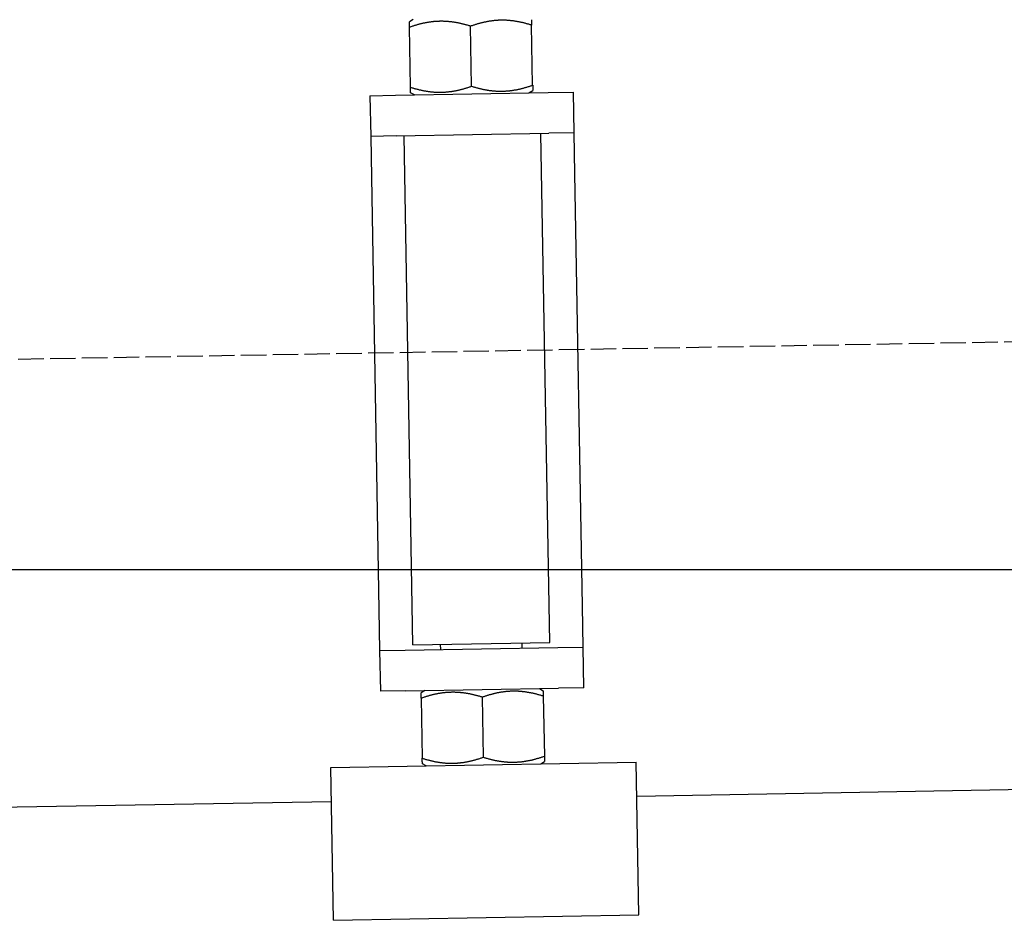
# Model space of a CAD drawing. Extents: x 562 to 7231, y 5817 to 12126.
# Tile 45 of 58: x 5875 to 6068, y 8047 to 8224. Entities that reach past the tile are written whole.
import ezdxf

# ---------------------------------------------------------------- set-up
doc = ezdxf.new("R2010")
doc.units = 0
doc.linetypes.add('GEN3', pattern=[6.25, 5, -1.25])
doc.layers.get('0').update_dxf_attribs({"linetype": 'CONTINUOUS'})
doc.layers.add('3', color=6, linetype='GEN3')
doc.layers.add('5', color=3, linetype='CONTINUOUS')

msp = doc.modelspace()

# ---------------------------------------------------------------- linework, layer by layer
for p, q in [((5952.16, 8224), (5951.418, 8223.554)), ((5951.642, 8210.694), (5951.436, 8222.482)), ((5963.64, 8210.903), (5963.435, 8222.692)), ((5975.639, 8211.112), (5975.433, 8222.901)), ((5974.915, 8209.595), (5975.657, 8210.041)), ((5943.67, 8209.049), (5948.669, 8209.137)), ((5943.67, 8209.049), (5943.809, 8201.051)), ((5948.669, 8209.137), (5978.664, 8209.66)), ((5952.418, 8209.202), (5951.661, 8209.622)), ((5978.664, 8209.66), (5983.664, 8209.748)), ((5983.803, 8201.749), (5983.664, 8209.748)), ((5948.809, 8201.138), (5943.809, 8201.051)), ((5943.809, 8201.051), (5943.949, 8193.052)), ((5948.809, 8201.138), (5978.804, 8201.661)), ((5952.104, 8101.18), (5950.358, 8201.165)), ((5979, 8101.65), (5977.254, 8201.634)), ((5983.803, 8201.749), (5978.804, 8201.661)), ((5983.943, 8193.75), (5983.803, 8201.749)), ((5943.949, 8193.052), (5945.432, 8108.065)), ((5985.426, 8108.763), (5983.943, 8193.75)), ((5945.432, 8108.065), (5945.572, 8100.066)), ((5985.566, 8100.764), (5985.426, 8108.763)), ((5952.104, 8101.18), (5979, 8101.65)), ((5945.572, 8100.066), (5950.571, 8100.153)), ((5945.572, 8100.066), (5945.712, 8092.067)), ((5950.571, 8100.153), (5980.567, 8100.677)), ((5957.57, 8100.275), (5957.553, 8101.275)), ((5973.568, 8100.555), (5973.55, 8101.555)), ((5980.567, 8100.677), (5985.566, 8100.764)), ((5985.706, 8092.765), (5985.566, 8100.764)), ((5950.711, 8092.155), (5945.712, 8092.067)), ((5950.711, 8092.155), (5980.706, 8092.678)), ((5954.46, 8092.22), (5953.718, 8091.774)), ((5976.957, 8092.613), (5977.714, 8092.193)), ((5985.706, 8092.765), (5980.706, 8092.678)), ((5953.737, 8090.702), (5953.942, 8078.914)), ((5965.735, 8090.912), (5965.941, 8079.123)), ((5977.733, 8091.121), (5977.939, 8079.333)), ((5935.971, 8077.095), (5995.962, 8078.142)), ((5936.495, 8047.1), (5935.971, 8077.095)), ((5954.719, 8077.422), (5953.961, 8077.842)), ((5977.215, 8077.815), (5977.958, 8078.261)), ((5996.486, 8048.147), (5995.962, 8078.142)), ((6241.042, 8075.719), (5996.079, 8071.443)), ((5936.088, 8070.396), (4741.27, 8049.54)), ((5936.495, 8047.1), (5996.486, 8048.147))]:
    msp.add_line(p, q)
for points in [[(5951.44, 8222.48, 0), (5951.44, 8222.51, 0), (5951.44, 8222.53, 0), (5951.44, 8222.55, 0), (5951.43, 8222.58, 0), (5951.43, 8222.6, 0), (5951.43, 8222.62, 0), (5951.43, 8222.64, 0), (5951.43, 8222.67, 0), (5951.43, 8222.69, 0), (5951.43, 8222.71, 0), (5951.43, 8222.73, 0), (5951.43, 8222.75, 0), (5951.43, 8222.77, 0), (5951.43, 8222.79, 0), (5951.43, 8222.81, 0), (5951.43, 8222.83, 0), (5951.43, 8222.85, 0), (5951.43, 8222.87, 0), (5951.43, 8222.89, 0), (5951.43, 8222.9, 0), (5951.43, 8222.92, 0), (5951.43, 8222.94, 0), (5951.43, 8222.96, 0), (5951.43, 8222.98, 0), (5951.43, 8222.99, 0), (5951.43, 8223.01, 0), (5951.43, 8223.02, 0), (5951.43, 8223.04, 0), (5951.43, 8223.06, 0), (5951.43, 8223.07, 0), (5951.43, 8223.09, 0), (5951.43, 8223.1, 0), (5951.43, 8223.12, 0), (5951.43, 8223.13, 0), (5951.42, 8223.15, 0), (5951.42, 8223.16, 0), (5951.42, 8223.17, 0), (5951.42, 8223.19, 0), (5951.42, 8223.2, 0), (5951.42, 8223.21, 0), (5951.42, 8223.22, 0), (5951.42, 8223.24, 0), (5951.42, 8223.25, 0), (5951.42, 8223.26, 0), (5951.42, 8223.27, 0), (5951.42, 8223.28, 0), (5951.42, 8223.3, 0), (5951.42, 8223.31, 0), (5951.42, 8223.32, 0), (5951.42, 8223.33, 0), (5951.42, 8223.34, 0), (5951.42, 8223.35, 0), (5951.42, 8223.36, 0), (5951.42, 8223.37, 0), (5951.42, 8223.38, 0), (5951.42, 8223.38, 0), (5951.42, 8223.39, 0), (5951.42, 8223.4, 0), (5951.42, 8223.41, 0), (5951.42, 8223.42, 0), (5951.42, 8223.43, 0), (5951.42, 8223.43, 0), (5951.42, 8223.44, 0), (5951.42, 8223.45, 0), (5951.42, 8223.45, 0), (5951.42, 8223.46, 0), (5951.42, 8223.47, 0), (5951.42, 8223.47, 0), (5951.42, 8223.48, 0), (5951.42, 8223.48, 0), (5951.42, 8223.49, 0), (5951.42, 8223.5, 0), (5951.42, 8223.5, 0), (5951.42, 8223.51, 0), (5951.42, 8223.51, 0), (5951.42, 8223.51, 0), (5951.42, 8223.52, 0), (5951.42, 8223.52, 0), (5951.42, 8223.53, 0), (5951.42, 8223.53, 0), (5951.42, 8223.53, 0), (5951.42, 8223.54, 0), (5951.42, 8223.54, 0), (5951.42, 8223.54, 0), (5951.42, 8223.54, 0), (5951.42, 8223.54, 0), (5951.42, 8223.55, 0), (5951.42, 8223.55, 0), (5951.42, 8223.55, 0), (5951.42, 8223.55, 0), (5951.42, 8223.55, 0), (5951.42, 8223.55, 0), (5951.42, 8223.55, 0), (5951.42, 8223.55, 0), (5951.42, 8223.55, 0)], [(5963.43, 8222.69, 0), (5963.29, 8222.74, 0), (5963.14, 8222.78, 0), (5963, 8222.82, 0), (5962.86, 8222.87, 0), (5962.72, 8222.91, 0), (5962.58, 8222.95, 0), (5962.44, 8222.98, 0), (5962.3, 8223.02, 0), (5962.17, 8223.06, 0), (5962.03, 8223.09, 0), (5961.9, 8223.12, 0), (5961.76, 8223.16, 0), (5961.63, 8223.19, 0), (5961.5, 8223.22, 0), (5961.37, 8223.25, 0), (5961.24, 8223.27, 0), (5961.11, 8223.3, 0), (5960.98, 8223.33, 0), (5960.85, 8223.35, 0), (5960.73, 8223.37, 0), (5960.6, 8223.4, 0), (5960.47, 8223.42, 0), (5960.35, 8223.44, 0), (5960.23, 8223.46, 0), (5960.1, 8223.48, 0), (5959.98, 8223.5, 0), (5959.86, 8223.51, 0), (5959.73, 8223.53, 0), (5959.61, 8223.54, 0), (5959.49, 8223.56, 0), (5959.37, 8223.57, 0), (5959.25, 8223.58, 0), (5959.13, 8223.6, 0), (5959.01, 8223.61, 0), (5958.89, 8223.62, 0), (5958.77, 8223.62, 0), (5958.65, 8223.63, 0), (5958.53, 8223.64, 0), (5958.42, 8223.64, 0), (5958.3, 8223.65, 0), (5958.18, 8223.65, 0), (5958.06, 8223.66, 0), (5957.94, 8223.66, 0), (5957.83, 8223.66, 0), (5957.71, 8223.66, 0), (5957.59, 8223.66, 0), (5957.48, 8223.66, 0), (5957.36, 8223.66, 0), (5957.24, 8223.65, 0), (5957.12, 8223.65, 0), (5957.01, 8223.65, 0), (5956.89, 8223.64, 0), (5956.77, 8223.63, 0), (5956.65, 8223.63, 0), (5956.54, 8223.62, 0), (5956.42, 8223.61, 0), (5956.3, 8223.6, 0), (5956.18, 8223.59, 0), (5956.06, 8223.58, 0), (5955.95, 8223.56, 0), (5955.83, 8223.55, 0), (5955.71, 8223.54, 0), (5955.59, 8223.52, 0), (5955.47, 8223.5, 0), (5955.35, 8223.49, 0), (5955.23, 8223.47, 0), (5955.11, 8223.45, 0), (5954.98, 8223.43, 0), (5954.86, 8223.41, 0), (5954.74, 8223.38, 0), (5954.62, 8223.36, 0), (5954.49, 8223.34, 0), (5954.37, 8223.31, 0), (5954.24, 8223.29, 0), (5954.12, 8223.26, 0), (5953.99, 8223.23, 0), (5953.87, 8223.2, 0), (5953.74, 8223.17, 0), (5953.61, 8223.14, 0), (5953.48, 8223.11, 0), (5953.35, 8223.07, 0), (5953.22, 8223.04, 0), (5953.09, 8223, 0), (5952.96, 8222.97, 0), (5952.83, 8222.93, 0), (5952.69, 8222.89, 0), (5952.56, 8222.85, 0), (5952.42, 8222.81, 0), (5952.28, 8222.77, 0), (5952.15, 8222.72, 0), (5952.01, 8222.68, 0), (5951.87, 8222.63, 0), (5951.72, 8222.58, 0), (5951.58, 8222.53, 0), (5951.44, 8222.48, 0)], [(5975.43, 8222.9, 0), (5975.29, 8222.95, 0), (5975.14, 8222.99, 0), (5975, 8223.03, 0), (5974.86, 8223.08, 0), (5974.72, 8223.12, 0), (5974.58, 8223.15, 0), (5974.44, 8223.19, 0), (5974.3, 8223.23, 0), (5974.16, 8223.26, 0), (5974.03, 8223.3, 0), (5973.89, 8223.33, 0), (5973.76, 8223.36, 0), (5973.63, 8223.4, 0), (5973.5, 8223.43, 0), (5973.37, 8223.45, 0), (5973.24, 8223.48, 0), (5973.11, 8223.51, 0), (5972.98, 8223.54, 0), (5972.85, 8223.56, 0), (5972.72, 8223.58, 0), (5972.6, 8223.61, 0), (5972.47, 8223.63, 0), (5972.35, 8223.65, 0), (5972.22, 8223.67, 0), (5972.1, 8223.69, 0), (5971.98, 8223.71, 0), (5971.85, 8223.72, 0), (5971.73, 8223.74, 0), (5971.61, 8223.75, 0), (5971.49, 8223.77, 0), (5971.37, 8223.78, 0), (5971.25, 8223.79, 0), (5971.13, 8223.8, 0), (5971.01, 8223.81, 0), (5970.89, 8223.82, 0), (5970.77, 8223.83, 0), (5970.65, 8223.84, 0), (5970.53, 8223.85, 0), (5970.41, 8223.85, 0), (5970.3, 8223.86, 0), (5970.18, 8223.86, 0), (5970.06, 8223.87, 0), (5969.94, 8223.87, 0), (5969.83, 8223.87, 0), (5969.71, 8223.87, 0), (5969.59, 8223.87, 0), (5969.47, 8223.87, 0), (5969.36, 8223.87, 0), (5969.24, 8223.86, 0), (5969.12, 8223.86, 0), (5969, 8223.86, 0), (5968.89, 8223.85, 0), (5968.77, 8223.84, 0), (5968.65, 8223.84, 0), (5968.53, 8223.83, 0), (5968.42, 8223.82, 0), (5968.3, 8223.81, 0), (5968.18, 8223.8, 0), (5968.06, 8223.79, 0), (5967.94, 8223.77, 0), (5967.82, 8223.76, 0), (5967.71, 8223.74, 0), (5967.59, 8223.73, 0), (5967.47, 8223.71, 0), (5967.35, 8223.7, 0), (5967.23, 8223.68, 0), (5967.1, 8223.66, 0), (5966.98, 8223.64, 0), (5966.86, 8223.62, 0), (5966.74, 8223.59, 0), (5966.62, 8223.57, 0), (5966.49, 8223.55, 0), (5966.37, 8223.52, 0), (5966.24, 8223.5, 0), (5966.12, 8223.47, 0), (5965.99, 8223.44, 0), (5965.87, 8223.41, 0), (5965.74, 8223.38, 0), (5965.61, 8223.35, 0), (5965.48, 8223.32, 0), (5965.35, 8223.28, 0), (5965.22, 8223.25, 0), (5965.09, 8223.21, 0), (5964.96, 8223.18, 0), (5964.82, 8223.14, 0), (5964.69, 8223.1, 0), (5964.56, 8223.06, 0), (5964.42, 8223.02, 0), (5964.28, 8222.97, 0), (5964.14, 8222.93, 0), (5964, 8222.89, 0), (5963.86, 8222.84, 0), (5963.72, 8222.79, 0), (5963.58, 8222.74, 0), (5963.43, 8222.69, 0)], [(5975.41, 8223.97, 0), (5975.41, 8223.97, 0), (5975.41, 8223.97, 0), (5975.41, 8223.97, 0), (5975.41, 8223.97, 0), (5975.41, 8223.97, 0), (5975.41, 8223.97, 0), (5975.41, 8223.97, 0), (5975.41, 8223.97, 0), (5975.41, 8223.96, 0), (5975.41, 8223.96, 0), (5975.41, 8223.96, 0), (5975.41, 8223.96, 0), (5975.41, 8223.95, 0), (5975.41, 8223.95, 0), (5975.41, 8223.95, 0), (5975.41, 8223.94, 0), (5975.41, 8223.94, 0), (5975.41, 8223.94, 0), (5975.41, 8223.93, 0), (5975.41, 8223.93, 0), (5975.41, 8223.92, 0), (5975.42, 8223.92, 0), (5975.42, 8223.91, 0), (5975.42, 8223.91, 0), (5975.42, 8223.9, 0), (5975.42, 8223.9, 0), (5975.42, 8223.89, 0), (5975.42, 8223.89, 0), (5975.42, 8223.88, 0), (5975.42, 8223.87, 0), (5975.42, 8223.87, 0), (5975.42, 8223.86, 0), (5975.42, 8223.85, 0), (5975.42, 8223.84, 0), (5975.42, 8223.84, 0), (5975.42, 8223.83, 0), (5975.42, 8223.82, 0), (5975.42, 8223.81, 0), (5975.42, 8223.8, 0), (5975.42, 8223.79, 0), (5975.42, 8223.78, 0), (5975.42, 8223.78, 0), (5975.42, 8223.77, 0), (5975.42, 8223.76, 0), (5975.42, 8223.75, 0), (5975.42, 8223.74, 0), (5975.42, 8223.72, 0), (5975.42, 8223.71, 0), (5975.42, 8223.7, 0), (5975.42, 8223.69, 0), (5975.42, 8223.68, 0), (5975.42, 8223.67, 0), (5975.42, 8223.66, 0), (5975.42, 8223.64, 0), (5975.42, 8223.63, 0), (5975.42, 8223.62, 0), (5975.42, 8223.61, 0), (5975.42, 8223.59, 0), (5975.42, 8223.58, 0), (5975.42, 8223.56, 0), (5975.42, 8223.55, 0), (5975.42, 8223.54, 0), (5975.42, 8223.52, 0), (5975.42, 8223.51, 0), (5975.42, 8223.49, 0), (5975.42, 8223.48, 0), (5975.42, 8223.46, 0), (5975.42, 8223.44, 0), (5975.42, 8223.43, 0), (5975.42, 8223.41, 0), (5975.42, 8223.39, 0), (5975.42, 8223.38, 0), (5975.42, 8223.36, 0), (5975.43, 8223.34, 0), (5975.43, 8223.32, 0), (5975.43, 8223.31, 0), (5975.43, 8223.29, 0), (5975.43, 8223.27, 0), (5975.43, 8223.25, 0), (5975.43, 8223.23, 0), (5975.43, 8223.21, 0), (5975.43, 8223.19, 0), (5975.43, 8223.17, 0), (5975.43, 8223.15, 0), (5975.43, 8223.13, 0), (5975.43, 8223.11, 0), (5975.43, 8223.09, 0), (5975.43, 8223.06, 0), (5975.43, 8223.04, 0), (5975.43, 8223.02, 0), (5975.43, 8223, 0), (5975.43, 8222.97, 0), (5975.43, 8222.95, 0), (5975.43, 8222.93, 0), (5975.43, 8222.9, 0)], [(5951.64, 8210.69, 0), (5951.79, 8210.65, 0), (5951.93, 8210.6, 0), (5952.08, 8210.56, 0), (5952.22, 8210.52, 0), (5952.36, 8210.48, 0), (5952.5, 8210.44, 0), (5952.64, 8210.4, 0), (5952.77, 8210.37, 0), (5952.91, 8210.33, 0), (5953.05, 8210.3, 0), (5953.18, 8210.26, 0), (5953.31, 8210.23, 0), (5953.45, 8210.2, 0), (5953.58, 8210.17, 0), (5953.71, 8210.14, 0), (5953.84, 8210.11, 0), (5953.97, 8210.09, 0), (5954.1, 8210.06, 0), (5954.22, 8210.03, 0), (5954.35, 8210.01, 0), (5954.48, 8209.99, 0), (5954.6, 8209.97, 0), (5954.73, 8209.95, 0), (5954.85, 8209.93, 0), (5954.98, 8209.91, 0), (5955.1, 8209.89, 0), (5955.22, 8209.87, 0), (5955.34, 8209.86, 0), (5955.46, 8209.84, 0), (5955.59, 8209.83, 0), (5955.71, 8209.81, 0), (5955.83, 8209.8, 0), (5955.95, 8209.79, 0), (5956.07, 8209.78, 0), (5956.19, 8209.77, 0), (5956.31, 8209.76, 0), (5956.42, 8209.75, 0), (5956.54, 8209.75, 0), (5956.66, 8209.74, 0), (5956.78, 8209.74, 0), (5956.9, 8209.73, 0), (5957.01, 8209.73, 0), (5957.13, 8209.73, 0), (5957.25, 8209.72, 0), (5957.37, 8209.72, 0), (5957.48, 8209.72, 0), (5957.6, 8209.73, 0), (5957.72, 8209.73, 0), (5957.84, 8209.73, 0), (5957.95, 8209.73, 0), (5958.07, 8209.74, 0), (5958.19, 8209.74, 0), (5958.31, 8209.75, 0), (5958.42, 8209.76, 0), (5958.54, 8209.77, 0), (5958.66, 8209.78, 0), (5958.78, 8209.79, 0), (5958.89, 8209.8, 0), (5959.01, 8209.81, 0), (5959.13, 8209.82, 0), (5959.25, 8209.84, 0), (5959.37, 8209.85, 0), (5959.49, 8209.87, 0), (5959.61, 8209.88, 0), (5959.73, 8209.9, 0), (5959.85, 8209.92, 0), (5959.97, 8209.94, 0), (5960.09, 8209.96, 0), (5960.21, 8209.98, 0), (5960.34, 8210, 0), (5960.46, 8210.02, 0), (5960.58, 8210.05, 0), (5960.71, 8210.07, 0), (5960.83, 8210.1, 0), (5960.96, 8210.13, 0), (5961.08, 8210.15, 0), (5961.21, 8210.18, 0), (5961.34, 8210.21, 0), (5961.47, 8210.24, 0), (5961.59, 8210.28, 0), (5961.72, 8210.31, 0), (5961.85, 8210.35, 0), (5961.99, 8210.38, 0), (5962.12, 8210.42, 0), (5962.25, 8210.46, 0), (5962.38, 8210.5, 0), (5962.52, 8210.54, 0), (5962.66, 8210.58, 0), (5962.79, 8210.62, 0), (5962.93, 8210.66, 0), (5963.07, 8210.71, 0), (5963.21, 8210.76, 0), (5963.35, 8210.8, 0), (5963.5, 8210.85, 0), (5963.64, 8210.9, 0)], [(5951.66, 8209.62, 0), (5951.66, 8209.62, 0), (5951.66, 8209.62, 0), (5951.66, 8209.62, 0), (5951.66, 8209.62, 0), (5951.66, 8209.62, 0), (5951.66, 8209.63, 0), (5951.66, 8209.63, 0), (5951.66, 8209.63, 0), (5951.66, 8209.63, 0), (5951.66, 8209.63, 0), (5951.66, 8209.64, 0), (5951.66, 8209.64, 0), (5951.66, 8209.64, 0), (5951.66, 8209.64, 0), (5951.66, 8209.65, 0), (5951.66, 8209.65, 0), (5951.66, 8209.65, 0), (5951.66, 8209.66, 0), (5951.66, 8209.66, 0), (5951.66, 8209.67, 0), (5951.66, 8209.67, 0), (5951.66, 8209.68, 0), (5951.66, 8209.68, 0), (5951.66, 8209.69, 0), (5951.66, 8209.69, 0), (5951.66, 8209.7, 0), (5951.66, 8209.7, 0), (5951.66, 8209.71, 0), (5951.66, 8209.72, 0), (5951.66, 8209.72, 0), (5951.66, 8209.73, 0), (5951.66, 8209.74, 0), (5951.66, 8209.74, 0), (5951.66, 8209.75, 0), (5951.66, 8209.76, 0), (5951.66, 8209.77, 0), (5951.66, 8209.77, 0), (5951.66, 8209.78, 0), (5951.66, 8209.79, 0), (5951.66, 8209.8, 0), (5951.66, 8209.81, 0), (5951.66, 8209.82, 0), (5951.66, 8209.83, 0), (5951.66, 8209.84, 0), (5951.66, 8209.85, 0), (5951.66, 8209.86, 0), (5951.66, 8209.87, 0), (5951.66, 8209.88, 0), (5951.66, 8209.89, 0), (5951.66, 8209.9, 0), (5951.66, 8209.91, 0), (5951.66, 8209.93, 0), (5951.66, 8209.94, 0), (5951.66, 8209.95, 0), (5951.65, 8209.96, 0), (5951.65, 8209.98, 0), (5951.65, 8209.99, 0), (5951.65, 8210, 0), (5951.65, 8210.02, 0), (5951.65, 8210.03, 0), (5951.65, 8210.04, 0), (5951.65, 8210.06, 0), (5951.65, 8210.07, 0), (5951.65, 8210.09, 0), (5951.65, 8210.1, 0), (5951.65, 8210.12, 0), (5951.65, 8210.14, 0), (5951.65, 8210.15, 0), (5951.65, 8210.17, 0), (5951.65, 8210.18, 0), (5951.65, 8210.2, 0), (5951.65, 8210.22, 0), (5951.65, 8210.24, 0), (5951.65, 8210.25, 0), (5951.65, 8210.27, 0), (5951.65, 8210.29, 0), (5951.65, 8210.31, 0), (5951.65, 8210.33, 0), (5951.65, 8210.35, 0), (5951.65, 8210.37, 0), (5951.65, 8210.38, 0), (5951.65, 8210.4, 0), (5951.65, 8210.43, 0), (5951.65, 8210.45, 0), (5951.65, 8210.47, 0), (5951.65, 8210.49, 0), (5951.65, 8210.51, 0), (5951.65, 8210.53, 0), (5951.64, 8210.55, 0), (5951.64, 8210.58, 0), (5951.64, 8210.6, 0), (5951.64, 8210.62, 0), (5951.64, 8210.65, 0), (5951.64, 8210.67, 0), (5951.64, 8210.69, 0)], [(5963.64, 8210.9, 0), (5963.79, 8210.86, 0), (5963.93, 8210.81, 0), (5964.07, 8210.77, 0), (5964.22, 8210.73, 0), (5964.36, 8210.69, 0), (5964.5, 8210.65, 0), (5964.64, 8210.61, 0), (5964.77, 8210.57, 0), (5964.91, 8210.54, 0), (5965.04, 8210.5, 0), (5965.18, 8210.47, 0), (5965.31, 8210.44, 0), (5965.45, 8210.41, 0), (5965.58, 8210.38, 0), (5965.71, 8210.35, 0), (5965.84, 8210.32, 0), (5965.97, 8210.29, 0), (5966.09, 8210.27, 0), (5966.22, 8210.24, 0), (5966.35, 8210.22, 0), (5966.48, 8210.2, 0), (5966.6, 8210.18, 0), (5966.73, 8210.15, 0), (5966.85, 8210.14, 0), (5966.97, 8210.12, 0), (5967.1, 8210.1, 0), (5967.22, 8210.08, 0), (5967.34, 8210.07, 0), (5967.46, 8210.05, 0), (5967.58, 8210.04, 0), (5967.7, 8210.02, 0), (5967.83, 8210.01, 0), (5967.95, 8210, 0), (5968.06, 8209.99, 0), (5968.18, 8209.98, 0), (5968.3, 8209.97, 0), (5968.42, 8209.96, 0), (5968.54, 8209.96, 0), (5968.66, 8209.95, 0), (5968.78, 8209.95, 0), (5968.89, 8209.94, 0), (5969.01, 8209.94, 0), (5969.13, 8209.94, 0), (5969.25, 8209.93, 0), (5969.37, 8209.93, 0), (5969.48, 8209.93, 0), (5969.6, 8209.94, 0), (5969.72, 8209.94, 0), (5969.83, 8209.94, 0), (5969.95, 8209.94, 0), (5970.07, 8209.95, 0), (5970.19, 8209.95, 0), (5970.3, 8209.96, 0), (5970.42, 8209.97, 0), (5970.54, 8209.98, 0), (5970.66, 8209.99, 0), (5970.77, 8210, 0), (5970.89, 8210.01, 0), (5971.01, 8210.02, 0), (5971.13, 8210.03, 0), (5971.25, 8210.04, 0), (5971.37, 8210.06, 0), (5971.49, 8210.07, 0), (5971.61, 8210.09, 0), (5971.73, 8210.11, 0), (5971.85, 8210.13, 0), (5971.97, 8210.15, 0), (5972.09, 8210.17, 0), (5972.21, 8210.19, 0), (5972.34, 8210.21, 0), (5972.46, 8210.23, 0), (5972.58, 8210.26, 0), (5972.71, 8210.28, 0), (5972.83, 8210.31, 0), (5972.96, 8210.34, 0), (5973.08, 8210.36, 0), (5973.21, 8210.39, 0), (5973.34, 8210.42, 0), (5973.46, 8210.45, 0), (5973.59, 8210.49, 0), (5973.72, 8210.52, 0), (5973.85, 8210.55, 0), (5973.98, 8210.59, 0), (5974.12, 8210.63, 0), (5974.25, 8210.67, 0), (5974.38, 8210.7, 0), (5974.52, 8210.74, 0), (5974.65, 8210.79, 0), (5974.79, 8210.83, 0), (5974.93, 8210.87, 0), (5975.07, 8210.92, 0), (5975.21, 8210.97, 0), (5975.35, 8211.01, 0), (5975.49, 8211.06, 0), (5975.64, 8211.11, 0)], [(5975.64, 8211.11, 0), (5975.64, 8211.09, 0), (5975.64, 8211.06, 0), (5975.64, 8211.04, 0), (5975.64, 8211.02, 0), (5975.64, 8211, 0), (5975.64, 8210.97, 0), (5975.64, 8210.95, 0), (5975.64, 8210.93, 0), (5975.64, 8210.91, 0), (5975.64, 8210.89, 0), (5975.64, 8210.86, 0), (5975.64, 8210.84, 0), (5975.64, 8210.82, 0), (5975.64, 8210.8, 0), (5975.64, 8210.78, 0), (5975.64, 8210.76, 0), (5975.65, 8210.75, 0), (5975.65, 8210.73, 0), (5975.65, 8210.71, 0), (5975.65, 8210.69, 0), (5975.65, 8210.67, 0), (5975.65, 8210.65, 0), (5975.65, 8210.64, 0), (5975.65, 8210.62, 0), (5975.65, 8210.6, 0), (5975.65, 8210.59, 0), (5975.65, 8210.57, 0), (5975.65, 8210.55, 0), (5975.65, 8210.54, 0), (5975.65, 8210.52, 0), (5975.65, 8210.51, 0), (5975.65, 8210.49, 0), (5975.65, 8210.48, 0), (5975.65, 8210.46, 0), (5975.65, 8210.45, 0), (5975.65, 8210.44, 0), (5975.65, 8210.42, 0), (5975.65, 8210.41, 0), (5975.65, 8210.4, 0), (5975.65, 8210.38, 0), (5975.65, 8210.37, 0), (5975.65, 8210.36, 0), (5975.65, 8210.35, 0), (5975.65, 8210.33, 0), (5975.65, 8210.32, 0), (5975.65, 8210.31, 0), (5975.65, 8210.3, 0), (5975.65, 8210.29, 0), (5975.65, 8210.28, 0), (5975.65, 8210.27, 0), (5975.65, 8210.26, 0), (5975.65, 8210.25, 0), (5975.65, 8210.24, 0), (5975.65, 8210.23, 0), (5975.65, 8210.22, 0), (5975.65, 8210.21, 0), (5975.65, 8210.2, 0), (5975.65, 8210.19, 0), (5975.65, 8210.19, 0), (5975.65, 8210.18, 0), (5975.66, 8210.17, 0), (5975.66, 8210.16, 0), (5975.66, 8210.15, 0), (5975.66, 8210.15, 0), (5975.66, 8210.14, 0), (5975.66, 8210.13, 0), (5975.66, 8210.13, 0), (5975.66, 8210.12, 0), (5975.66, 8210.12, 0), (5975.66, 8210.11, 0), (5975.66, 8210.1, 0), (5975.66, 8210.1, 0), (5975.66, 8210.09, 0), (5975.66, 8210.09, 0), (5975.66, 8210.09, 0), (5975.66, 8210.08, 0), (5975.66, 8210.08, 0), (5975.66, 8210.07, 0), (5975.66, 8210.07, 0), (5975.66, 8210.07, 0), (5975.66, 8210.06, 0), (5975.66, 8210.06, 0), (5975.66, 8210.06, 0), (5975.66, 8210.05, 0), (5975.66, 8210.05, 0), (5975.66, 8210.05, 0), (5975.66, 8210.05, 0), (5975.66, 8210.05, 0), (5975.66, 8210.04, 0), (5975.66, 8210.04, 0), (5975.66, 8210.04, 0), (5975.66, 8210.04, 0), (5975.66, 8210.04, 0), (5975.66, 8210.04, 0), (5975.66, 8210.04, 0)], [(5977.73, 8091.12, 0), (5977.59, 8091.17, 0), (5977.44, 8091.21, 0), (5977.3, 8091.25, 0), (5977.16, 8091.3, 0), (5977.02, 8091.34, 0), (5976.88, 8091.37, 0), (5976.74, 8091.41, 0), (5976.6, 8091.45, 0), (5976.46, 8091.48, 0), (5976.33, 8091.52, 0), (5976.19, 8091.55, 0), (5976.06, 8091.58, 0), (5975.93, 8091.62, 0), (5975.8, 8091.65, 0), (5975.67, 8091.68, 0), (5975.54, 8091.7, 0), (5975.41, 8091.73, 0), (5975.28, 8091.76, 0), (5975.15, 8091.78, 0), (5975.02, 8091.8, 0), (5974.9, 8091.83, 0), (5974.77, 8091.85, 0), (5974.65, 8091.87, 0), (5974.52, 8091.89, 0), (5974.4, 8091.91, 0), (5974.28, 8091.93, 0), (5974.15, 8091.94, 0), (5974.03, 8091.96, 0), (5973.91, 8091.97, 0), (5973.79, 8091.99, 0), (5973.67, 8092, 0), (5973.55, 8092.01, 0), (5973.43, 8092.02, 0), (5973.31, 8092.04, 0), (5973.19, 8092.04, 0), (5973.07, 8092.05, 0), (5972.95, 8092.06, 0), (5972.83, 8092.07, 0), (5972.71, 8092.07, 0), (5972.6, 8092.08, 0), (5972.48, 8092.08, 0), (5972.36, 8092.09, 0), (5972.24, 8092.09, 0), (5972.13, 8092.09, 0), (5972.01, 8092.09, 0), (5971.89, 8092.09, 0), (5971.77, 8092.09, 0), (5971.66, 8092.09, 0), (5971.54, 8092.08, 0), (5971.42, 8092.08, 0), (5971.3, 8092.08, 0), (5971.19, 8092.07, 0), (5971.07, 8092.06, 0), (5970.95, 8092.06, 0), (5970.83, 8092.05, 0), (5970.72, 8092.04, 0), (5970.6, 8092.03, 0), (5970.48, 8092.02, 0), (5970.36, 8092.01, 0), (5970.24, 8091.99, 0), (5970.12, 8091.98, 0), (5970.01, 8091.96, 0), (5969.89, 8091.95, 0), (5969.77, 8091.93, 0), (5969.65, 8091.92, 0), (5969.53, 8091.9, 0), (5969.4, 8091.88, 0), (5969.28, 8091.86, 0), (5969.16, 8091.84, 0), (5969.04, 8091.81, 0), (5968.92, 8091.79, 0), (5968.79, 8091.77, 0), (5968.67, 8091.74, 0), (5968.54, 8091.72, 0), (5968.42, 8091.69, 0), (5968.29, 8091.66, 0), (5968.17, 8091.63, 0), (5968.04, 8091.6, 0), (5967.91, 8091.57, 0), (5967.78, 8091.54, 0), (5967.65, 8091.5, 0), (5967.52, 8091.47, 0), (5967.39, 8091.43, 0), (5967.26, 8091.4, 0), (5967.12, 8091.36, 0), (5966.99, 8091.32, 0), (5966.86, 8091.28, 0), (5966.72, 8091.24, 0), (5966.58, 8091.19, 0), (5966.44, 8091.15, 0), (5966.3, 8091.11, 0), (5966.16, 8091.06, 0), (5966.02, 8091.01, 0), (5965.88, 8090.96, 0), (5965.73, 8090.91, 0)], [(5977.71, 8092.19, 0), (5977.71, 8092.19, 0), (5977.71, 8092.19, 0), (5977.71, 8092.19, 0), (5977.71, 8092.19, 0), (5977.71, 8092.19, 0), (5977.71, 8092.19, 0), (5977.71, 8092.19, 0), (5977.71, 8092.19, 0), (5977.71, 8092.18, 0), (5977.71, 8092.18, 0), (5977.71, 8092.18, 0), (5977.71, 8092.18, 0), (5977.71, 8092.17, 0), (5977.71, 8092.17, 0), (5977.71, 8092.17, 0), (5977.71, 8092.16, 0), (5977.71, 8092.16, 0), (5977.71, 8092.16, 0), (5977.72, 8092.15, 0), (5977.72, 8092.15, 0), (5977.72, 8092.14, 0), (5977.72, 8092.14, 0), (5977.72, 8092.13, 0), (5977.72, 8092.13, 0), (5977.72, 8092.12, 0), (5977.72, 8092.12, 0), (5977.72, 8092.11, 0), (5977.72, 8092.11, 0), (5977.72, 8092.1, 0), (5977.72, 8092.09, 0), (5977.72, 8092.09, 0), (5977.72, 8092.08, 0), (5977.72, 8092.07, 0), (5977.72, 8092.06, 0), (5977.72, 8092.06, 0), (5977.72, 8092.05, 0), (5977.72, 8092.04, 0), (5977.72, 8092.03, 0), (5977.72, 8092.02, 0), (5977.72, 8092.01, 0), (5977.72, 8092.01, 0), (5977.72, 8092, 0), (5977.72, 8091.99, 0), (5977.72, 8091.98, 0), (5977.72, 8091.97, 0), (5977.72, 8091.96, 0), (5977.72, 8091.94, 0), (5977.72, 8091.93, 0), (5977.72, 8091.92, 0), (5977.72, 8091.91, 0), (5977.72, 8091.9, 0), (5977.72, 8091.89, 0), (5977.72, 8091.88, 0), (5977.72, 8091.86, 0), (5977.72, 8091.85, 0), (5977.72, 8091.84, 0), (5977.72, 8091.83, 0), (5977.72, 8091.81, 0), (5977.72, 8091.8, 0), (5977.72, 8091.78, 0), (5977.72, 8091.77, 0), (5977.72, 8091.76, 0), (5977.72, 8091.74, 0), (5977.72, 8091.73, 0), (5977.72, 8091.71, 0), (5977.72, 8091.7, 0), (5977.72, 8091.68, 0), (5977.72, 8091.66, 0), (5977.72, 8091.65, 0), (5977.72, 8091.63, 0), (5977.72, 8091.61, 0), (5977.72, 8091.6, 0), (5977.73, 8091.58, 0), (5977.73, 8091.56, 0), (5977.73, 8091.54, 0), (5977.73, 8091.53, 0), (5977.73, 8091.51, 0), (5977.73, 8091.49, 0), (5977.73, 8091.47, 0), (5977.73, 8091.45, 0), (5977.73, 8091.43, 0), (5977.73, 8091.41, 0), (5977.73, 8091.39, 0), (5977.73, 8091.37, 0), (5977.73, 8091.35, 0), (5977.73, 8091.33, 0), (5977.73, 8091.31, 0), (5977.73, 8091.28, 0), (5977.73, 8091.26, 0), (5977.73, 8091.24, 0), (5977.73, 8091.22, 0), (5977.73, 8091.19, 0), (5977.73, 8091.17, 0), (5977.73, 8091.15, 0), (5977.73, 8091.12, 0)], [(5953.74, 8090.7, 0), (5953.74, 8090.73, 0), (5953.74, 8090.75, 0), (5953.74, 8090.77, 0), (5953.74, 8090.8, 0), (5953.73, 8090.82, 0), (5953.73, 8090.84, 0), (5953.73, 8090.86, 0), (5953.73, 8090.89, 0), (5953.73, 8090.91, 0), (5953.73, 8090.93, 0), (5953.73, 8090.95, 0), (5953.73, 8090.97, 0), (5953.73, 8090.99, 0), (5953.73, 8091.01, 0), (5953.73, 8091.03, 0), (5953.73, 8091.05, 0), (5953.73, 8091.07, 0), (5953.73, 8091.09, 0), (5953.73, 8091.11, 0), (5953.73, 8091.12, 0), (5953.73, 8091.14, 0), (5953.73, 8091.16, 0), (5953.73, 8091.18, 0), (5953.73, 8091.2, 0), (5953.73, 8091.21, 0), (5953.73, 8091.23, 0), (5953.73, 8091.24, 0), (5953.73, 8091.26, 0), (5953.73, 8091.28, 0), (5953.73, 8091.29, 0), (5953.73, 8091.31, 0), (5953.73, 8091.32, 0), (5953.73, 8091.34, 0), (5953.73, 8091.35, 0), (5953.73, 8091.37, 0), (5953.72, 8091.38, 0), (5953.72, 8091.39, 0), (5953.72, 8091.41, 0), (5953.72, 8091.42, 0), (5953.72, 8091.43, 0), (5953.72, 8091.44, 0), (5953.72, 8091.46, 0), (5953.72, 8091.47, 0), (5953.72, 8091.48, 0), (5953.72, 8091.49, 0), (5953.72, 8091.5, 0), (5953.72, 8091.52, 0), (5953.72, 8091.53, 0), (5953.72, 8091.54, 0), (5953.72, 8091.55, 0), (5953.72, 8091.56, 0), (5953.72, 8091.57, 0), (5953.72, 8091.58, 0), (5953.72, 8091.59, 0), (5953.72, 8091.6, 0), (5953.72, 8091.6, 0), (5953.72, 8091.61, 0), (5953.72, 8091.62, 0), (5953.72, 8091.63, 0), (5953.72, 8091.64, 0), (5953.72, 8091.65, 0), (5953.72, 8091.65, 0), (5953.72, 8091.66, 0), (5953.72, 8091.67, 0), (5953.72, 8091.67, 0), (5953.72, 8091.68, 0), (5953.72, 8091.69, 0), (5953.72, 8091.69, 0), (5953.72, 8091.7, 0), (5953.72, 8091.7, 0), (5953.72, 8091.71, 0), (5953.72, 8091.72, 0), (5953.72, 8091.72, 0), (5953.72, 8091.73, 0), (5953.72, 8091.73, 0), (5953.72, 8091.73, 0), (5953.72, 8091.74, 0), (5953.72, 8091.74, 0), (5953.72, 8091.75, 0), (5953.72, 8091.75, 0), (5953.72, 8091.75, 0), (5953.72, 8091.76, 0), (5953.72, 8091.76, 0), (5953.72, 8091.76, 0), (5953.72, 8091.76, 0), (5953.72, 8091.76, 0), (5953.72, 8091.77, 0), (5953.72, 8091.77, 0), (5953.72, 8091.77, 0), (5953.72, 8091.77, 0), (5953.72, 8091.77, 0), (5953.72, 8091.77, 0), (5953.72, 8091.77, 0), (5953.72, 8091.77, 0), (5953.72, 8091.77, 0)], [(5965.73, 8090.91, 0), (5965.59, 8090.96, 0), (5965.44, 8091, 0), (5965.3, 8091.04, 0), (5965.16, 8091.09, 0), (5965.02, 8091.13, 0), (5964.88, 8091.17, 0), (5964.74, 8091.2, 0), (5964.6, 8091.24, 0), (5964.47, 8091.28, 0), (5964.33, 8091.31, 0), (5964.2, 8091.34, 0), (5964.06, 8091.38, 0), (5963.93, 8091.41, 0), (5963.8, 8091.44, 0), (5963.67, 8091.47, 0), (5963.54, 8091.49, 0), (5963.41, 8091.52, 0), (5963.28, 8091.55, 0), (5963.15, 8091.57, 0), (5963.03, 8091.59, 0), (5962.9, 8091.62, 0), (5962.77, 8091.64, 0), (5962.65, 8091.66, 0), (5962.53, 8091.68, 0), (5962.4, 8091.7, 0), (5962.28, 8091.72, 0), (5962.16, 8091.73, 0), (5962.03, 8091.75, 0), (5961.91, 8091.76, 0), (5961.79, 8091.78, 0), (5961.67, 8091.79, 0), (5961.55, 8091.8, 0), (5961.43, 8091.82, 0), (5961.31, 8091.83, 0), (5961.19, 8091.84, 0), (5961.07, 8091.84, 0), (5960.95, 8091.85, 0), (5960.83, 8091.86, 0), (5960.72, 8091.86, 0), (5960.6, 8091.87, 0), (5960.48, 8091.87, 0), (5960.36, 8091.88, 0), (5960.25, 8091.88, 0), (5960.13, 8091.88, 0), (5960.01, 8091.88, 0), (5959.89, 8091.88, 0), (5959.78, 8091.88, 0), (5959.66, 8091.88, 0), (5959.54, 8091.87, 0), (5959.42, 8091.87, 0), (5959.31, 8091.87, 0), (5959.19, 8091.86, 0), (5959.07, 8091.85, 0), (5958.95, 8091.85, 0), (5958.84, 8091.84, 0), (5958.72, 8091.83, 0), (5958.6, 8091.82, 0), (5958.48, 8091.81, 0), (5958.36, 8091.8, 0), (5958.25, 8091.78, 0), (5958.13, 8091.77, 0), (5958.01, 8091.76, 0), (5957.89, 8091.74, 0), (5957.77, 8091.72, 0), (5957.65, 8091.71, 0), (5957.53, 8091.69, 0), (5957.41, 8091.67, 0), (5957.28, 8091.65, 0), (5957.16, 8091.63, 0), (5957.04, 8091.61, 0), (5956.92, 8091.58, 0), (5956.79, 8091.56, 0), (5956.67, 8091.53, 0), (5956.55, 8091.51, 0), (5956.42, 8091.48, 0), (5956.29, 8091.45, 0), (5956.17, 8091.42, 0), (5956.04, 8091.39, 0), (5955.91, 8091.36, 0), (5955.78, 8091.33, 0), (5955.65, 8091.29, 0), (5955.52, 8091.26, 0), (5955.39, 8091.22, 0), (5955.26, 8091.19, 0), (5955.13, 8091.15, 0), (5954.99, 8091.11, 0), (5954.86, 8091.07, 0), (5954.72, 8091.03, 0), (5954.58, 8090.99, 0), (5954.45, 8090.94, 0), (5954.31, 8090.9, 0), (5954.17, 8090.85, 0), (5954.02, 8090.8, 0), (5953.88, 8090.75, 0), (5953.74, 8090.7, 0)], [(5953.94, 8078.91, 0), (5954.09, 8078.87, 0), (5954.23, 8078.82, 0), (5954.38, 8078.78, 0), (5954.52, 8078.74, 0), (5954.66, 8078.7, 0), (5954.8, 8078.66, 0), (5954.94, 8078.62, 0), (5955.08, 8078.59, 0), (5955.21, 8078.55, 0), (5955.35, 8078.52, 0), (5955.48, 8078.48, 0), (5955.61, 8078.45, 0), (5955.75, 8078.42, 0), (5955.88, 8078.39, 0), (5956.01, 8078.36, 0), (5956.14, 8078.33, 0), (5956.27, 8078.31, 0), (5956.4, 8078.28, 0), (5956.52, 8078.25, 0), (5956.65, 8078.23, 0), (5956.78, 8078.21, 0), (5956.9, 8078.19, 0), (5957.03, 8078.17, 0), (5957.15, 8078.15, 0), (5957.28, 8078.13, 0), (5957.4, 8078.11, 0), (5957.52, 8078.09, 0), (5957.64, 8078.08, 0), (5957.76, 8078.06, 0), (5957.89, 8078.05, 0), (5958.01, 8078.03, 0), (5958.13, 8078.02, 0), (5958.25, 8078.01, 0), (5958.37, 8078, 0), (5958.49, 8077.99, 0), (5958.61, 8077.98, 0), (5958.72, 8077.97, 0), (5958.84, 8077.97, 0), (5958.96, 8077.96, 0), (5959.08, 8077.96, 0), (5959.2, 8077.95, 0), (5959.31, 8077.95, 0), (5959.43, 8077.95, 0), (5959.55, 8077.95, 0), (5959.67, 8077.94, 0), (5959.78, 8077.94, 0), (5959.9, 8077.95, 0), (5960.02, 8077.95, 0), (5960.14, 8077.95, 0), (5960.25, 8077.95, 0), (5960.37, 8077.96, 0), (5960.49, 8077.96, 0), (5960.61, 8077.97, 0), (5960.72, 8077.98, 0), (5960.84, 8077.99, 0), (5960.96, 8078, 0), (5961.08, 8078.01, 0), (5961.19, 8078.02, 0), (5961.31, 8078.03, 0), (5961.43, 8078.04, 0), (5961.55, 8078.06, 0), (5961.67, 8078.07, 0), (5961.79, 8078.09, 0), (5961.91, 8078.1, 0), (5962.03, 8078.12, 0), (5962.15, 8078.14, 0), (5962.27, 8078.16, 0), (5962.39, 8078.18, 0), (5962.51, 8078.2, 0), (5962.64, 8078.22, 0), (5962.76, 8078.24, 0), (5962.88, 8078.27, 0), (5963.01, 8078.29, 0), (5963.13, 8078.32, 0), (5963.26, 8078.35, 0), (5963.38, 8078.37, 0), (5963.51, 8078.4, 0), (5963.64, 8078.43, 0), (5963.77, 8078.47, 0), (5963.89, 8078.5, 0), (5964.02, 8078.53, 0), (5964.15, 8078.57, 0), (5964.29, 8078.6, 0), (5964.42, 8078.64, 0), (5964.55, 8078.68, 0), (5964.69, 8078.72, 0), (5964.82, 8078.76, 0), (5964.96, 8078.8, 0), (5965.09, 8078.84, 0), (5965.23, 8078.88, 0), (5965.37, 8078.93, 0), (5965.51, 8078.98, 0), (5965.65, 8079.02, 0), (5965.8, 8079.07, 0), (5965.94, 8079.12, 0)], [(5953.96, 8077.84, 0), (5953.96, 8077.84, 0), (5953.96, 8077.84, 0), (5953.96, 8077.84, 0), (5953.96, 8077.84, 0), (5953.96, 8077.84, 0), (5953.96, 8077.85, 0), (5953.96, 8077.85, 0), (5953.96, 8077.85, 0), (5953.96, 8077.85, 0), (5953.96, 8077.85, 0), (5953.96, 8077.86, 0), (5953.96, 8077.86, 0), (5953.96, 8077.86, 0), (5953.96, 8077.86, 0), (5953.96, 8077.87, 0), (5953.96, 8077.87, 0), (5953.96, 8077.87, 0), (5953.96, 8077.88, 0), (5953.96, 8077.88, 0), (5953.96, 8077.89, 0), (5953.96, 8077.89, 0), (5953.96, 8077.9, 0), (5953.96, 8077.9, 0), (5953.96, 8077.91, 0), (5953.96, 8077.91, 0), (5953.96, 8077.92, 0), (5953.96, 8077.92, 0), (5953.96, 8077.93, 0), (5953.96, 8077.94, 0), (5953.96, 8077.94, 0), (5953.96, 8077.95, 0), (5953.96, 8077.96, 0), (5953.96, 8077.96, 0), (5953.96, 8077.97, 0), (5953.96, 8077.98, 0), (5953.96, 8077.99, 0), (5953.96, 8077.99, 0), (5953.96, 8078, 0), (5953.96, 8078.01, 0), (5953.96, 8078.02, 0), (5953.96, 8078.03, 0), (5953.96, 8078.04, 0), (5953.96, 8078.05, 0), (5953.96, 8078.06, 0), (5953.96, 8078.07, 0), (5953.96, 8078.08, 0), (5953.96, 8078.09, 0), (5953.96, 8078.1, 0), (5953.96, 8078.11, 0), (5953.96, 8078.12, 0), (5953.96, 8078.13, 0), (5953.96, 8078.15, 0), (5953.96, 8078.16, 0), (5953.96, 8078.17, 0), (5953.96, 8078.18, 0), (5953.96, 8078.2, 0), (5953.95, 8078.21, 0), (5953.95, 8078.22, 0), (5953.95, 8078.24, 0), (5953.95, 8078.25, 0), (5953.95, 8078.26, 0), (5953.95, 8078.28, 0), (5953.95, 8078.29, 0), (5953.95, 8078.31, 0), (5953.95, 8078.32, 0), (5953.95, 8078.34, 0), (5953.95, 8078.36, 0), (5953.95, 8078.37, 0), (5953.95, 8078.39, 0), (5953.95, 8078.4, 0), (5953.95, 8078.42, 0), (5953.95, 8078.44, 0), (5953.95, 8078.46, 0), (5953.95, 8078.47, 0), (5953.95, 8078.49, 0), (5953.95, 8078.51, 0), (5953.95, 8078.53, 0), (5953.95, 8078.55, 0), (5953.95, 8078.57, 0), (5953.95, 8078.59, 0), (5953.95, 8078.61, 0), (5953.95, 8078.63, 0), (5953.95, 8078.65, 0), (5953.95, 8078.67, 0), (5953.95, 8078.69, 0), (5953.95, 8078.71, 0), (5953.95, 8078.73, 0), (5953.95, 8078.75, 0), (5953.94, 8078.77, 0), (5953.94, 8078.8, 0), (5953.94, 8078.82, 0), (5953.94, 8078.84, 0), (5953.94, 8078.87, 0), (5953.94, 8078.89, 0), (5953.94, 8078.91, 0)], [(5965.94, 8079.12, 0), (5966.09, 8079.08, 0), (5966.23, 8079.03, 0), (5966.37, 8078.99, 0), (5966.52, 8078.95, 0), (5966.66, 8078.91, 0), (5966.8, 8078.87, 0), (5966.94, 8078.83, 0), (5967.07, 8078.79, 0), (5967.21, 8078.76, 0), (5967.35, 8078.72, 0), (5967.48, 8078.69, 0), (5967.61, 8078.66, 0), (5967.75, 8078.63, 0), (5967.88, 8078.6, 0), (5968.01, 8078.57, 0), (5968.14, 8078.54, 0), (5968.27, 8078.51, 0), (5968.39, 8078.49, 0), (5968.52, 8078.46, 0), (5968.65, 8078.44, 0), (5968.78, 8078.42, 0), (5968.9, 8078.4, 0), (5969.03, 8078.37, 0), (5969.15, 8078.36, 0), (5969.27, 8078.34, 0), (5969.4, 8078.32, 0), (5969.52, 8078.3, 0), (5969.64, 8078.29, 0), (5969.76, 8078.27, 0), (5969.88, 8078.26, 0), (5970.01, 8078.24, 0), (5970.13, 8078.23, 0), (5970.25, 8078.22, 0), (5970.37, 8078.21, 0), (5970.48, 8078.2, 0), (5970.6, 8078.19, 0), (5970.72, 8078.18, 0), (5970.84, 8078.18, 0), (5970.96, 8078.17, 0), (5971.08, 8078.17, 0), (5971.2, 8078.16, 0), (5971.31, 8078.16, 0), (5971.43, 8078.16, 0), (5971.55, 8078.15, 0), (5971.67, 8078.15, 0), (5971.78, 8078.15, 0), (5971.9, 8078.16, 0), (5972.02, 8078.16, 0), (5972.13, 8078.16, 0), (5972.25, 8078.16, 0), (5972.37, 8078.17, 0), (5972.49, 8078.17, 0), (5972.6, 8078.18, 0), (5972.72, 8078.19, 0), (5972.84, 8078.2, 0), (5972.96, 8078.21, 0), (5973.07, 8078.22, 0), (5973.19, 8078.23, 0), (5973.31, 8078.24, 0), (5973.43, 8078.25, 0), (5973.55, 8078.26, 0), (5973.67, 8078.28, 0), (5973.79, 8078.29, 0), (5973.91, 8078.31, 0), (5974.03, 8078.33, 0), (5974.15, 8078.35, 0), (5974.27, 8078.37, 0), (5974.39, 8078.39, 0), (5974.51, 8078.41, 0), (5974.64, 8078.43, 0), (5974.76, 8078.45, 0), (5974.88, 8078.48, 0), (5975.01, 8078.5, 0), (5975.13, 8078.53, 0), (5975.26, 8078.56, 0), (5975.38, 8078.58, 0), (5975.51, 8078.61, 0), (5975.64, 8078.64, 0), (5975.76, 8078.67, 0), (5975.89, 8078.71, 0), (5976.02, 8078.74, 0), (5976.15, 8078.77, 0), (5976.28, 8078.81, 0), (5976.42, 8078.85, 0), (5976.55, 8078.89, 0), (5976.68, 8078.92, 0), (5976.82, 8078.97, 0), (5976.95, 8079.01, 0), (5977.09, 8079.05, 0), (5977.23, 8079.09, 0), (5977.37, 8079.14, 0), (5977.51, 8079.19, 0), (5977.65, 8079.23, 0), (5977.79, 8079.28, 0), (5977.94, 8079.33, 0)], [(5977.94, 8079.33, 0), (5977.94, 8079.31, 0), (5977.94, 8079.28, 0), (5977.94, 8079.26, 0), (5977.94, 8079.24, 0), (5977.94, 8079.22, 0), (5977.94, 8079.19, 0), (5977.94, 8079.17, 0), (5977.94, 8079.15, 0), (5977.94, 8079.13, 0), (5977.94, 8079.11, 0), (5977.94, 8079.08, 0), (5977.94, 8079.06, 0), (5977.94, 8079.04, 0), (5977.94, 8079.02, 0), (5977.94, 8079, 0), (5977.94, 8078.98, 0), (5977.95, 8078.97, 0), (5977.95, 8078.95, 0), (5977.95, 8078.93, 0), (5977.95, 8078.91, 0), (5977.95, 8078.89, 0), (5977.95, 8078.87, 0), (5977.95, 8078.86, 0), (5977.95, 8078.84, 0), (5977.95, 8078.82, 0), (5977.95, 8078.81, 0), (5977.95, 8078.79, 0), (5977.95, 8078.77, 0), (5977.95, 8078.76, 0), (5977.95, 8078.74, 0), (5977.95, 8078.73, 0), (5977.95, 8078.71, 0), (5977.95, 8078.7, 0), (5977.95, 8078.68, 0), (5977.95, 8078.67, 0), (5977.95, 8078.66, 0), (5977.95, 8078.64, 0), (5977.95, 8078.63, 0), (5977.95, 8078.62, 0), (5977.95, 8078.6, 0), (5977.95, 8078.59, 0), (5977.95, 8078.58, 0), (5977.95, 8078.57, 0), (5977.95, 8078.55, 0), (5977.95, 8078.54, 0), (5977.95, 8078.53, 0), (5977.95, 8078.52, 0), (5977.95, 8078.51, 0), (5977.95, 8078.5, 0), (5977.95, 8078.49, 0), (5977.95, 8078.48, 0), (5977.95, 8078.47, 0), (5977.95, 8078.46, 0), (5977.95, 8078.45, 0), (5977.95, 8078.44, 0), (5977.95, 8078.43, 0), (5977.95, 8078.42, 0), (5977.95, 8078.41, 0), (5977.96, 8078.41, 0), (5977.96, 8078.4, 0), (5977.96, 8078.39, 0), (5977.96, 8078.38, 0), (5977.96, 8078.37, 0), (5977.96, 8078.37, 0), (5977.96, 8078.36, 0), (5977.96, 8078.35, 0), (5977.96, 8078.35, 0), (5977.96, 8078.34, 0), (5977.96, 8078.34, 0), (5977.96, 8078.33, 0), (5977.96, 8078.32, 0), (5977.96, 8078.32, 0), (5977.96, 8078.31, 0), (5977.96, 8078.31, 0), (5977.96, 8078.31, 0), (5977.96, 8078.3, 0), (5977.96, 8078.3, 0), (5977.96, 8078.29, 0), (5977.96, 8078.29, 0), (5977.96, 8078.29, 0), (5977.96, 8078.28, 0), (5977.96, 8078.28, 0), (5977.96, 8078.28, 0), (5977.96, 8078.27, 0), (5977.96, 8078.27, 0), (5977.96, 8078.27, 0), (5977.96, 8078.27, 0), (5977.96, 8078.27, 0), (5977.96, 8078.26, 0), (5977.96, 8078.26, 0), (5977.96, 8078.26, 0), (5977.96, 8078.26, 0), (5977.96, 8078.26, 0), (5977.96, 8078.26, 0), (5977.96, 8078.26, 0)]]:
    msp.add_polyline3d(points)
at = {"layer": '3'}
msp.add_line((1175.278, 8075.309), (6230.443, 8163.547), dxfattribs=at)
at = {"layer": '5'}
msp.add_line((6272.775, 8115.902), (872.775, 8115.902), dxfattribs=at)

doc.saveas('drawing.dxf')
